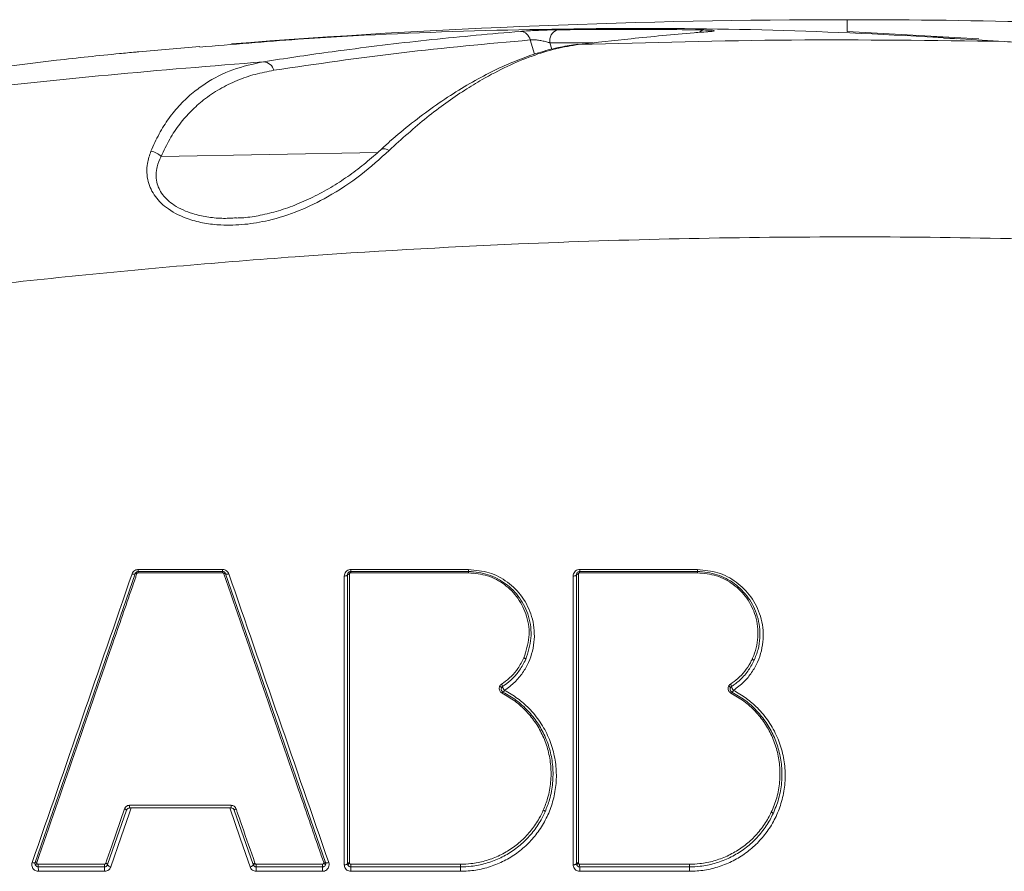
# Model space of a CAD drawing. Header units: millimetres. Extents: x 0 to 8410, y 0 to 5940.
# Tile 131 of 256: x 3308 to 3459, y 3175 to 3305. Entities that reach past the tile are written whole.
import ezdxf

# ---------------------------------------------------------------- set-up
doc = ezdxf.new("R2010")
doc.units = ezdxf.units.MM
doc.header["$LTSCALE"] = 10

msp = doc.modelspace()

# ---------------------------------------------------------------- linework, layer by layer
at = {"color": 8, "linetype": 'Continuous', "lineweight": 0}
for p, q in [((3434.804182, 3303.237841), (3434.804182, 3305.044815)), ((3386.933583, 3299.754665), (3386.305123, 3301.94585)), ((3395.910997, 3301.491901), (3389.297485, 3301.500008)), ((3389.297485, 3301.500008), (3389.580085, 3300.514743)), ((3329.8156, 3284.118697), (3362.951349, 3284.735605)), ((3326.322469, 3220.9398), (3339.232686, 3220.9398)), ((3358.844157, 3220.9398), (3376.862812, 3220.9398)), ((3393.859557, 3220.9398), (3411.878215, 3220.9398)), ((3339.212615, 3220.435783), (3326.299678, 3220.435783)), ((3376.850638, 3220.435783), (3358.828198, 3220.435783)), ((3411.873398, 3220.435783), (3393.850956, 3220.435783)), ((3324.978087, 3184.875772), (3340.534266, 3184.875772)), ((3321.335908, 3176.003859), (3321.338292, 3176.010296)), ((3344.174075, 3176.010296), (3344.188813, 3175.977633)), ((3321.173038, 3174.779698), (3311.032619, 3174.779698)), ((3354.522395, 3174.779698), (3344.381984, 3174.779698)), ((3375.63771, 3174.779698), (3358.844105, 3174.779698)), ((3410.653136, 3174.779698), (3393.859531, 3174.779698))]:
    msp.add_line(p, q, dxfattribs=at)
at = {"color": 7, "linetype": 'Continuous', "lineweight": 0}
for p, q in [((3454.949531, 3302.102372), (3434.804182, 3303.237841)), ((3449.513083, 3302.319214), (3447.956387, 3302.407548)), ((3451.452413, 3302.111551), (3449.509639, 3302.216575)), ((3310.54398, 3176.128432), (3325.835745, 3220.288322)), ((3326.308224, 3220.62473), (3339.22014, 3220.62473)), ((3339.692618, 3220.288322), (3354.984384, 3176.128432)), ((3358.33418, 3175.964758), (3358.33418, 3220.124766)), ((3358.834181, 3220.62473), (3376.855205, 3220.62473)), ((3393.354181, 3175.964758), (3393.354181, 3220.124766)), ((3393.854182, 3220.62473), (3411.875205, 3220.62473)), ((3324.514228, 3184.128329), (3321.630667, 3175.801203)), ((3340.541664, 3184.464738), (3324.9867, 3184.464738)), ((3343.897696, 3175.801203), (3341.014135, 3184.128329)), ((3321.630667, 3175.801203), (3321.624714, 3175.784871)), ((3343.934532, 3175.719425), (3343.897696, 3175.801203))]:
    msp.add_line(p, q, dxfattribs=at)
at = {"color": 8, "linetype": 'Continuous', "lineweight": 0, "flags": 128}
for points in [[(3364.712994, 3285.057113), (3364.38727, 3285.211489), (3364.079747, 3285.296485), (3363.804359, 3285.308406), (3363.573584, 3285.246536), (3363.436732, 3285.153792)], [(3325.377639, 3220.266983), (3325.46151, 3220.245525), (3325.542282, 3220.230624), (3325.617414, 3220.222637), (3325.684536, 3220.221922), (3325.741533, 3220.228479), (3325.786609, 3220.242068), (3325.818348, 3220.262215), (3325.835745, 3220.288322)], [(3325.835745, 3220.288322), (3325.846191, 3220.304057), (3325.865235, 3220.316217), (3325.892295, 3220.324323), (3325.926501, 3220.328257), (3325.966779, 3220.32778), (3326.01187, 3220.323012), (3326.060343, 3220.314071), (3326.110672, 3220.301196)], [(3339.401613, 3220.301196), (3339.454036, 3220.315382), (3339.504938, 3220.325396), (3339.5526, 3220.33076), (3339.595411, 3220.331356), (3339.631918, 3220.327303), (3339.660894, 3220.318482), (3339.68136, 3220.305369), (3339.692618, 3220.288322)], [(3340.177517, 3220.266983), (3340.090159, 3220.24326), (3340.005341, 3220.22669), (3339.925918, 3220.21775), (3339.854586, 3220.216677), (3339.793745, 3220.223591), (3339.745465, 3220.238254), (3339.711371, 3220.260069), (3339.692618, 3220.288322)], [(3357.844237, 3175.779745), (3357.844237, 3176.708743), (3357.844244, 3180.424735), (3357.844259, 3195.288584), (3357.844289, 3219.939754)], [(3357.844289, 3219.939754), (3357.940379, 3219.943926), (3358.032506, 3219.954893), (3358.117196, 3219.972179), (3358.191292, 3219.995186), (3358.252007, 3220.023081), (3358.297083, 3220.054791), (3358.324822, 3220.089123), (3358.33418, 3220.124766)], [(3358.33418, 3220.124766), (3358.339805, 3220.146105), (3358.356449, 3220.166728), (3358.383495, 3220.185802), (3358.419936, 3220.202491), (3358.464408, 3220.216319), (3358.515229, 3220.22669), (3358.570512, 3220.233247), (3358.628179, 3220.23575)], [(3358.628179, 3220.23575), (3358.628179, 3219.678328), (3358.628187, 3217.448756), (3358.628187, 3208.530471), (3358.628209, 3176.075742)], [(3392.85966, 3175.779745), (3392.859663, 3176.708743), (3392.859663, 3180.424854), (3392.859675, 3195.289061), (3392.859689, 3219.939754)], [(3392.859689, 3219.939754), (3392.956446, 3219.943688), (3393.049333, 3219.954416), (3393.134821, 3219.971583), (3393.209677, 3219.994709), (3393.271062, 3220.022604), (3393.316648, 3220.054433), (3393.344707, 3220.088884), (3393.354181, 3220.124766)], [(3393.354181, 3220.124766), (3393.359869, 3220.146224), (3393.376708, 3220.166967), (3393.404066, 3220.18604), (3393.440906, 3220.202849), (3393.485829, 3220.216677), (3393.537134, 3220.226929), (3393.592875, 3220.233485), (3393.650941, 3220.23575)], [(3393.650941, 3220.23575), (3393.650941, 3219.678328), (3393.650941, 3217.448756), (3393.650945, 3208.530233), (3393.650956, 3176.075742)], [(3385.322354, 3207.43911), (3385.382074, 3207.414076), (3385.439187, 3207.384989), (3385.491021, 3207.353279), (3385.535154, 3207.320258), (3385.569524, 3207.287714), (3385.592527, 3207.257077), (3385.603088, 3207.229778), (3385.600712, 3207.207009)], [(3420.247682, 3207.225725), (3420.306753, 3207.199142), (3420.363117, 3207.168624), (3420.414138, 3207.135603), (3420.457434, 3207.101509), (3420.490982, 3207.068131), (3420.513211, 3207.036898), (3420.523084, 3207.00936), (3420.52014, 3206.986711)], [(3381.614878, 3203.073308), (3381.674666, 3203.048393), (3381.731852, 3203.019425), (3381.783772, 3202.987835), (3381.827995, 3202.955052), (3381.86245, 3202.922628), (3381.885536, 3202.891991), (3381.896168, 3202.864692), (3381.89385, 3202.841923)], [(3416.646102, 3203.091786), (3416.705241, 3203.065321), (3416.761683, 3203.034923), (3416.81279, 3203.002021), (3416.856173, 3202.968165), (3416.889805, 3202.934906), (3416.912114, 3202.903673), (3416.922058, 3202.876136), (3416.919171, 3202.853486)], [(3321.338292, 3176.010296), (3321.522664, 3176.542685), (3322.26016, 3178.672359), (3324.222069, 3184.337542)], [(3325.238231, 3184.464738), (3324.931029, 3183.577463), (3323.702182, 3180.028364), (3322.117861, 3175.452516)], [(3324.514228, 3184.128329), (3324.514906, 3184.151456), (3324.502501, 3184.17792), (3324.477586, 3184.206769), (3324.44131, 3184.236333), (3324.39534, 3184.265539), (3324.3418, 3184.292957), (3324.283134, 3184.317395), (3324.222069, 3184.337542)], [(3343.437153, 3175.452516), (3343.131814, 3176.334426), (3341.910492, 3179.861829), (3340.316813, 3184.464738)], [(3341.290284, 3184.337542), (3341.231305, 3184.316918), (3341.175194, 3184.292481), (3341.124389, 3184.265182), (3341.081101, 3184.236095), (3341.047201, 3184.20665), (3341.024164, 3184.17804), (3341.01298, 3184.151575), (3341.014135, 3184.128329)], [(3388.570353, 3183.898017), (3388.572778, 3183.920786), (3388.56228, 3183.948085), (3388.539347, 3183.978841), (3388.505045, 3184.011385), (3388.460986, 3184.044406), (3388.409223, 3184.076354), (3388.352178, 3184.10556), (3388.292513, 3184.130714)], [(3423.4398, 3183.569357), (3423.442792, 3183.592007), (3423.432977, 3183.619663), (3423.410812, 3183.650896), (3423.377336, 3183.684394), (3423.334111, 3183.718488), (3423.283158, 3183.751628), (3423.226859, 3183.782265), (3423.167845, 3183.808968)], [(3310.087796, 3176.106975), (3310.171406, 3176.085636), (3310.25188, 3176.070854), (3310.326706, 3176.062986), (3310.393523, 3176.062271), (3310.450252, 3176.068828), (3310.495104, 3176.082298), (3310.526672, 3176.102326), (3310.54398, 3176.128432)], [(3310.54398, 3176.128432), (3310.554359, 3176.14393), (3310.573313, 3176.156089), (3310.600224, 3176.164076), (3310.634274, 3176.16801), (3310.674373, 3176.167652), (3310.719277, 3176.162884), (3310.767572, 3176.153943), (3310.817744, 3176.141188)], [(3310.586202, 3175.710008), (3310.581091, 3175.732419), (3310.588266, 3175.76091), (3310.607407, 3175.79417), (3310.637611, 3175.830648), (3310.677465, 3175.868556), (3310.725119, 3175.906226), (3310.778338, 3175.94187), (3310.834635, 3175.973937)], [(3321.624714, 3175.784871), (3321.626041, 3175.807759), (3321.614224, 3175.834701), (3321.589831, 3175.864265), (3321.553994, 3175.89514), (3321.508389, 3175.926015), (3321.455139, 3175.955221), (3321.396734, 3175.981567), (3321.335908, 3176.003859)], [(3321.630667, 3175.801203), (3321.631338, 3175.82421), (3321.618918, 3175.850794), (3321.593981, 3175.879523), (3321.557674, 3175.909206), (3321.511667, 3175.938413), (3321.458082, 3175.965831), (3321.399387, 3175.99015), (3321.338292, 3176.010296)], [(3322.117861, 3175.452516), (3322.016041, 3175.486133), (3321.918238, 3175.526783), (3321.82895, 3175.57244), (3321.752291, 3175.621197), (3321.691792, 3175.670549), (3321.650233, 3175.718472), (3321.629542, 3175.762698), (3321.630667, 3175.801203)], [(3343.437153, 3175.452516), (3343.535509, 3175.486848), (3343.629065, 3175.527618), (3343.713786, 3175.573275), (3343.785982, 3175.621554), (3343.842525, 3175.670669), (3343.880962, 3175.718352), (3343.899618, 3175.76246), (3343.897696, 3175.801203)], [(3344.174075, 3176.010296), (3344.115059, 3175.989792), (3344.058912, 3175.965235), (3344.008069, 3175.937936), (3343.964744, 3175.908849), (3343.930814, 3175.879404), (3343.90774, 3175.850913), (3343.896541, 3175.824329), (3343.897696, 3175.801203)], [(3344.188813, 3175.977633), (3344.131823, 3175.946877), (3344.077829, 3175.912306), (3344.029348, 3175.875709), (3343.988653, 3175.838635), (3343.957636, 3175.802872), (3343.93775, 3175.770089), (3343.929927, 3175.741837), (3343.934532, 3175.719425)], [(3354.690376, 3175.99921), (3354.750637, 3175.975487), (3354.808379, 3175.947592), (3354.860898, 3175.917074), (3354.90575, 3175.885126), (3354.940828, 3175.853297), (3354.964498, 3175.823137), (3354.975652, 3175.796077), (3354.973774, 3175.773189)], [(3354.694623, 3176.141188), (3354.746889, 3176.155254), (3354.797605, 3176.165149), (3354.845065, 3176.170513), (3354.887683, 3176.171109), (3354.924019, 3176.167056), (3354.952845, 3176.158354), (3354.973193, 3176.145241), (3354.984384, 3176.128432)], [(3355.467226, 3176.106975), (3355.380129, 3176.08349), (3355.295617, 3176.06704), (3355.216529, 3176.058099), (3355.145517, 3176.057145), (3355.084981, 3176.06394), (3355.036947, 3176.078484), (3355.003032, 3176.10018), (3354.984384, 3176.128432)], [(3357.844237, 3175.779745), (3357.940342, 3175.783918), (3358.032468, 3175.794885), (3358.117166, 3175.81217), (3358.19127, 3175.835178), (3358.252, 3175.863072), (3358.297076, 3175.894782), (3358.324822, 3175.929114), (3358.33418, 3175.964758)], [(3358.33418, 3175.964758), (3358.339805, 3175.986096), (3358.356449, 3176.00672), (3358.383502, 3176.025793), (3358.419951, 3176.042482), (3358.464423, 3176.056311), (3358.515251, 3176.066682), (3358.570542, 3176.073238), (3358.628209, 3176.075742)], [(3358.396213, 3175.723598), (3358.39184, 3175.746009), (3358.399946, 3175.774262), (3358.420152, 3175.806806), (3358.451519, 3175.842211), (3358.492579, 3175.878927), (3358.54141, 3175.915048), (3358.59574, 3175.949022), (3358.653027, 3175.979302)], [(3392.85966, 3175.779745), (3392.956424, 3175.783679), (3393.049314, 3175.794408), (3393.13481, 3175.811574), (3393.209666, 3175.834701), (3393.271055, 3175.862596), (3393.316645, 3175.894425), (3393.344707, 3175.928876), (3393.354181, 3175.964758)], [(3393.354181, 3175.964758), (3393.359869, 3175.986335), (3393.376711, 3176.006958), (3393.40407, 3176.026032), (3393.440913, 3176.04284), (3393.48584, 3176.056668), (3393.537145, 3176.06704), (3393.59289, 3176.073477), (3393.650956, 3176.075742)], [(3393.410641, 3175.733969), (3393.406812, 3175.756499), (3393.4156, 3175.784514), (3393.436588, 3175.816581), (3393.468801, 3175.851271), (3393.510736, 3175.886914), (3393.560428, 3175.921962), (3393.615555, 3175.954625), (3393.673542, 3175.983474)]]:
    msp.add_lwpolyline(points, dxfattribs=at)
at = {"color": 7, "linetype": 'Continuous', "lineweight": 0}
for start, end in [(90, 94.50286227), (87.11564338, 90), (94.736165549, 95.182781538)]:
    msp.add_arc((3434.804182, 2105.044765), 1200, start, end, dxfattribs=at)
at = {"color": 8, "linetype": 'Continuous', "lineweight": 0}
for centre, radius, start, end in [((3384.655326, 3301.573107), 1.691381, 12.73124059, 85.61498557), ((3391.071165, 3301.806535), 1.799972, 110.02215188, 189.804999), ((3412.94833, 3302.501298), 0.975203, 96.4652499, 138.74321615), ((3345.373476, 3296.849615), 1.761787, 14.84052297, 86.19274878), ((3327.850739, 3282.198975), 2.747, 44.33426598, 81.59138447), ((3324.16507, 3220.879487), 2.158242, 353.22104648, 1.60136311), ((3336.78822, 3220.879359), 2.445213, 354.02273976, 1.41638536), ((3355.771262, 3220.879407), 3.073488, 355.24688186, 1.1259225), ((3372.837727, 3220.879355), 4.02554, 356.37348728, 0.86035551), ((3388.175571, 3220.879197), 5.684309, 357.43420735, 0.61086953), ((3401.724562, 3220.879254), 10.153834, 358.56362834, 0.3416502), ((3327.590302, 3220.472077), 1.291134, 173.20992329, 181.61077844), ((3340.677228, 3220.472076), 1.465063, 174.019144, 181.41948611), ((3360.667821, 3220.472102), 1.839981, 175.2417831, 181.13099734), ((3379.260871, 3220.472052), 2.410505, 176.36853266, 180.86210813), ((3397.263306, 3220.472021), 3.412543, 177.43520014, 180.60843849), ((3417.950421, 3220.472155), 6.077132, 178.56135664, 180.34291756), ((3381.350394, 3202.91215), 0.730644, 10.53760681, 41.84589298), ((3383.265403, 3203.268391), 1.217218, 190.53829481, 221.8502002), ((3416.399102, 3202.930682), 0.699046, 9.50582483, 42.179531), ((3418.237074, 3203.238234), 1.16448, 189.49555461, 222.18325482), ((3382.241693, 3201.946701), 0.276826, 115.40272464, 160.06750535), ((3381.925682, 3202.61282), 0.460451, 295.36625897, 340.12501928), ((3417.269945, 3201.944062), 0.282789, 116.67088569, 159.96245761), ((3416.932664, 3202.616871), 0.469826, 296.59694282, 340.01301639), ((3328.608205, 3184.746231), 3.632429, 177.95626502, 184.44455537), ((3344.764884, 3184.746338), 4.232598, 178.24760484, 183.81477067), ((3315.491466, 3175.737485), 4.480294, 178.47303074, 183.6406529), ((3326.025573, 3175.73736), 4.872233, 178.59442558, 183.34597061), ((3350.493284, 3175.737539), 6.126979, 178.88286762, 182.66186083), ((3361.404979, 3175.737495), 6.896501, 179.00716582, 182.36430015), ((3366.142072, 3175.737743), 7.311136, 179.06542125, 182.23208926), ((3384.990806, 3175.737511), 9.363354, 179.26885221, 181.74127885), ((3407.379305, 3175.737554), 13.526876, 179.49408715, 181.20540634), ((3433.589592, 3175.737488), 22.940643, 179.70152727, 180.71056438), ((3303.556828, 3174.978721), 7.47844, 358.47501767, 3.63605439), ((3313.036809, 3174.978779), 8.138664, 358.59834146, 3.34032906), ((3334.157192, 3174.978708), 10.226728, 358.88497002, 2.65815916), ((3343.023114, 3174.978964), 11.501008, 359.00724757, 2.36218622), ((3346.683955, 3174.978731), 12.161778, 359.0622883, 2.23487616), ((3360.040081, 3174.978895), 15.5989, 359.26831907, 1.74166027), ((3371.314144, 3174.978768), 22.546266, 359.49410851, 1.20521492), ((3372.485506, 3174.978978), 38.16815, 359.70085196, 0.71158102)]:
    msp.add_arc(centre, radius, start, end, dxfattribs=at)
at = {"color": 7, "linetype": 'Continuous', "lineweight": 0}
for points, knots in [([(3458.823556, 3301.717326), (3449.829645, 3302.261761), (3431.835537, 3303.35101), (3404.816209, 3303.845959), (3377.780705, 3303.458031), (3354.741207, 3302.467849), (3340.741625, 3301.272752), (3335.731703, 3300.845072)], [0, 0, 0, 0, 0.21934212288, 0.43883759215, 0.65817976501, 0.87767544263, 1, 1, 1, 1]), ([(3384.784646, 3303.259537), (3385.086858, 3303.28158), (3385.691161, 3303.325656), (3386.924589, 3303.390167), (3388.247507, 3303.444321), (3389.481258, 3303.481864), (3390.157081, 3303.492868), (3390.454884, 3303.497717)], [0, 0, 0, 0, 0.2031789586, 0.4062765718, 0.6126736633, 0.8293233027, 1, 1, 1, 1]), ([(3413.748392, 3303.235576), (3412.948831, 3303.170619), (3408.950973, 3302.845828), (3402.293278, 3302.22605), (3396.406121, 3301.55511), (3393.744848, 3301.251814)], [0, 0, 0, 0, 0.1204816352, 0.6024161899, 1, 1, 1, 1]), ([(3414.036264, 3303.273365), (3414.037999, 3303.273647), (3414.046265, 3303.274988), (3413.930478, 3303.258865), (3413.759884, 3303.240454), (3413.552888, 3303.227008), (3413.508612, 3303.224132)], [0, 0, 0, 0, 0.0790822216, 0.3769481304, 0.8667301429, 1, 1, 1, 1]), ([(3393.587816, 3301.283404), (3392.69848, 3301.157595), (3390.828596, 3300.893073), (3387.898367, 3300.126879), (3384.792211, 3299.06567), (3381.579192, 3297.69026), (3378.276846, 3296.009973), (3374.907715, 3294.029046), (3371.514852, 3291.769451), (3368.147949, 3289.235169), (3365.453425, 3287.032427), (3363.904252, 3285.591064), (3363.440167, 3285.159275)], [0, 0, 0, 0, 0.0905207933, 0.1903256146, 0.2931756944, 0.398944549, 0.5074046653, 0.6182005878, 0.7305894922, 0.8421207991, 0.9527042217, 1, 1, 1, 1]), ([(3458.823556, 3301.717326), (3460.063973, 3301.612221), (3462.370953, 3301.416743), (3465.557828, 3300.951179), (3468.639795, 3300.385667), (3471.703962, 3299.682843), (3474.841232, 3298.821177), (3476.833039, 3298.154377), (3477.790504, 3297.833845)], [0, 0, 0, 0, 0.19376806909, 0.36037812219, 0.49985578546, 0.67897540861, 0.84568284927, 1, 1, 1, 1]), ([(3325.878407, 3300.090358), (3325.076192, 3300.015192), (3321.065042, 3299.639356), (3310.597052, 3298.519426), (3294.371474, 3296.31272), (3273.406204, 3292.726722), (3258.817539, 3289.45799), (3250.852208, 3287.67328)], [0, 0, 0, 0, 0.0326460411, 0.1632331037, 0.4245092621, 0.6857852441, 1, 1, 1, 1]), ([(3326.404493, 3300.138518), (3326.333286, 3300.132114), (3326.22143, 3300.122054), (3325.969838, 3300.098806), (3325.878407, 3300.090358)], [0, 0, 0, 0, 0.6365902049, 1, 1, 1, 1]), ([(3363.436427, 3285.15546), (3362.679065, 3284.481956), (3361.19517, 3283.162362), (3358.728831, 3281.280822), (3356.147936, 3279.569039), (3353.446775, 3278.057527), (3350.662219, 3276.789015), (3347.834406, 3275.788952), (3345.105032, 3275.123537), (3342.934913, 3274.762406), (3341.717467, 3274.716828), (3341.334071, 3274.702475)], [0, 0, 0, 0, 0.1347769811, 0.2640679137, 0.3902283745, 0.5137744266, 0.6335041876, 0.7490554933, 0.8607565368, 0.9561495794, 1, 1, 1, 1]), ([(3325.835745, 3220.288322), (3325.859761, 3220.340424), (3325.908332, 3220.445799), (3326.0432, 3220.559468), (3326.183817, 3220.61716), (3326.274232, 3220.622662), (3326.308224, 3220.62473)], [0, 0, 0, 0, 0.2780457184, 0.5623361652, 0.8354560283, 1, 1, 1, 1]), ([(3339.22014, 3220.62473), (3339.273681, 3220.619737), (3339.379927, 3220.609828), (3339.522323, 3220.53255), (3339.633027, 3220.423495), (3339.673532, 3220.331615), (3339.692618, 3220.288322)], [0, 0, 0, 0, 0.2579724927, 0.5119103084, 0.7700116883, 1, 1, 1, 1]), ([(3358.33418, 3220.124766), (3358.340368, 3220.184263), (3358.352845, 3220.304225), (3358.450303, 3220.461333), (3358.589965, 3220.572262), (3358.726776, 3220.619852), (3358.808528, 3220.623565), (3358.834181, 3220.62473)], [0, 0, 0, 0, 0.2287261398, 0.4611704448, 0.6881925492, 0.902159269, 1, 1, 1, 1]), ([(3376.855205, 3220.62473), (3376.855225, 3220.62473), (3377.872087, 3220.624731), (3379.91935, 3220.292241), (3382.649682, 3218.869801), (3384.822508, 3216.643472), (3386.212036, 3213.75188), (3386.643519, 3210.426453), (3385.947147, 3208.276555), (3385.600712, 3207.207009)], [0, 0, 0, 0, 0.0000030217, 0.1546511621, 0.3089818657, 0.4686641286, 0.6377875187, 0.8198041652, 1, 1, 1, 1]), ([(3393.354181, 3220.124766), (3393.360402, 3220.18435), (3393.372943, 3220.304476), (3393.470672, 3220.461798), (3393.61086, 3220.572857), (3393.747676, 3220.619964), (3393.829093, 3220.623608), (3393.854182, 3220.62473)], [0, 0, 0, 0, 0.22904904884, 0.46178741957, 0.68948904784, 0.90431492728, 1, 1, 1, 1]), ([(3411.875205, 3220.62473), (3411.875225, 3220.62473), (3412.889682, 3220.624731), (3414.931922, 3220.294177), (3417.660561, 3218.876493), (3419.825521, 3216.660318), (3421.237371, 3213.776609), (3421.545994, 3211.004976), (3421.210415, 3208.691881), (3420.752687, 3207.561165), (3420.52014, 3206.986711)], [0, 0, 0, 0, 0.00000298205, 0.15226135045, 0.30423080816, 0.46117890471, 0.62710240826, 0.80622086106, 0.90155153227, 1, 1, 1, 1]), ([(3385.600712, 3207.207009), (3385.311436, 3206.640028), (3384.772289, 3205.583299), (3383.64189, 3204.270468), (3382.716322, 3203.47984), (3382.173042, 3203.115697), (3382.068716, 3203.045771)], [0, 0, 0, 0, 0.349869, 0.6520781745, 0.9331883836, 1, 1, 1, 1]), ([(3420.52014, 3206.986711), (3420.223305, 3206.438307), (3419.618117, 3205.32022), (3418.538455, 3204.160902), (3417.656019, 3203.431343), (3417.25553, 3203.15948), (3417.088549, 3203.046128)], [0, 0, 0, 0, 0.3582784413, 0.7304587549, 0.8876164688, 1, 1, 1, 1]), ([(3381.89385, 3202.841923), (3381.885619, 3202.820716), (3381.855349, 3202.742732), (3381.843425, 3202.601771), (3381.886271, 3202.436198), (3381.977373, 3202.291885), (3382.074873, 3202.228173), (3382.122941, 3202.196762)], [0, 0, 0, 0, 0.0918175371, 0.3376318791, 0.5713151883, 0.7886564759, 1, 1, 1, 1]), ([(3382.068716, 3203.045771), (3382.037806, 3203.022907), (3381.963147, 3202.967681), (3381.919454, 3202.888388), (3381.89385, 3202.841923)], [0, 0, 0, 0, 0.4140112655, 1, 1, 1, 1]), ([(3416.919171, 3202.853486), (3416.908671, 3202.827702), (3416.875255, 3202.745654), (3416.863749, 3202.600116), (3416.906819, 3202.435226), (3416.997857, 3202.29146), (3417.095091, 3202.228025), (3417.143011, 3202.196762)], [0, 0, 0, 0, 0.1106938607, 0.3522456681, 0.5809675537, 0.7934871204, 1, 1, 1, 1]), ([(3417.088549, 3203.046128), (3417.060958, 3203.025987), (3416.989544, 3202.973854), (3416.945933, 3202.89926), (3416.919171, 3202.853486)], [0, 0, 0, 0, 0.3863466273, 1, 1, 1, 1]), ([(3382.122941, 3202.196762), (3382.818058, 3201.792375), (3384.208599, 3200.98342), (3385.970779, 3199.373946), (3387.43747, 3197.539255), (3388.59133, 3195.47171), (3389.384637, 3193.217115), (3389.806104, 3190.785961), (3389.789893, 3188.276665), (3389.37724, 3185.934423), (3388.815623, 3184.517023), (3388.570353, 3183.898017)], [0, 0, 0, 0, 0.1089268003, 0.2179018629, 0.3264480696, 0.4350195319, 0.54949429, 0.6639905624, 0.7850808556, 0.906140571, 1, 1, 1, 1]), ([(3417.143011, 3202.196762), (3417.835754, 3201.793916), (3419.221577, 3200.988027), (3420.97946, 3199.385412), (3422.443818, 3197.558819), (3423.597489, 3195.500922), (3424.393855, 3193.257611), (3424.821636, 3190.837477), (3424.814695, 3188.338836), (3424.392008, 3185.8585), (3423.751508, 3184.318714), (3423.4398, 3183.569357)], [0, 0, 0, 0, 0.1066363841, 0.2133248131, 0.3195924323, 0.4258855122, 0.5379482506, 0.6500404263, 0.7687695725, 0.8874685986, 1, 1, 1, 1]), ([(3324.9867, 3184.464738), (3324.95264, 3184.46266), (3324.861183, 3184.457081), (3324.717627, 3184.397383), (3324.584136, 3184.281576), (3324.537761, 3184.179915), (3324.514228, 3184.128329)], [0, 0, 0, 0, 0.1557093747, 0.4181205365, 0.7047409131, 1, 1, 1, 1]), ([(3341.014135, 3184.128329), (3340.995285, 3184.171366), (3340.956086, 3184.260856), (3340.847148, 3184.370064), (3340.704651, 3184.44907), (3340.595569, 3184.459556), (3340.541664, 3184.464738)], [0, 0, 0, 0, 0.2452551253, 0.5099916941, 0.7578531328, 1, 1, 1, 1]), ([(3388.570353, 3183.898017), (3388.369609, 3183.478661), (3387.850099, 3182.393399), (3386.741122, 3180.766749), (3385.228204, 3179.128975), (3383.476242, 3177.766194), (3381.553451, 3176.689006), (3379.467214, 3175.928933), (3377.468798, 3175.515122), (3376.178857, 3175.471495), (3375.631775, 3175.452993)], [0, 0, 0, 0, 0.0883759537, 0.2287103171, 0.3689822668, 0.5023551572, 0.6357026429, 0.7688439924, 0.901963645, 1, 1, 1, 1]), ([(3423.4398, 3183.569357), (3423.289435, 3183.268985), (3422.807101, 3182.305471), (3421.773159, 3180.780774), (3420.257121, 3179.137581), (3418.503063, 3177.771024), (3416.578656, 3176.691751), (3414.489946, 3175.929772), (3412.489439, 3175.515256), (3411.197774, 3175.471517), (3410.650713, 3175.452993)], [0, 0, 0, 0, 0.0653083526, 0.209491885, 0.3536158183, 0.4903223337, 0.6270020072, 0.7634133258, 0.8997980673, 1, 1, 1, 1]), ([(3310.586202, 3175.710008), (3310.566883, 3175.749533), (3310.521692, 3175.841989), (3310.507726, 3175.990664), (3310.533344, 3176.088015), (3310.54398, 3176.128432)], [0, 0, 0, 0, 0.3039633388, 0.7110268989, 1, 1, 1, 1]), ([(3321.624714, 3175.784871), (3321.605786, 3175.744315), (3321.563721, 3175.654189), (3321.457882, 3175.54793), (3321.318365, 3175.468985), (3321.216253, 3175.458565), (3321.161646, 3175.452993)], [0, 0, 0, 0, 0.2286804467, 0.5081851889, 0.7369874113, 1, 1, 1, 1]), ([(3354.984384, 3176.128432), (3354.998901, 3176.068918), (3355.028004, 3175.949612), (3354.991879, 3175.832088), (3354.973774, 3175.773189)], [0, 0, 0, 0, 0.4988341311, 1, 1, 1, 1]), ([(3358.396213, 3175.723598), (3358.376207, 3175.767174), (3358.34088, 3175.844123), (3358.336207, 3175.928266), (3358.33418, 3175.964758)], [0, 0, 0, 0, 0.5663096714, 1, 1, 1, 1]), ([(3393.410641, 3175.733969), (3393.392869, 3175.774576), (3393.360543, 3175.848441), (3393.356156, 3175.928646), (3393.354181, 3175.964758)], [0, 0, 0, 0, 0.54975916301, 1, 1, 1, 1]), ([(3321.161646, 3175.452993), (3320.007325, 3175.452993), (3318.319938, 3175.452993), (3314.939433, 3175.452993), (3312.71331, 3175.452993), (3311.020214, 3175.452993)], [0, 0, 0, 0, 0.3414539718, 0.4991373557, 1, 1, 1, 1]), ([(3354.514349, 3175.452993), (3352.826166, 3175.452993), (3350.604782, 3175.452993), (3347.224321, 3175.452993), (3345.532032, 3175.452993), (3344.372917, 3175.452993)], [0, 0, 0, 0, 0.4993794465, 0.6571052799, 1, 1, 1, 1]), ([(3375.631775, 3175.452993), (3375.298488, 3175.452993), (3373.034086, 3175.452993), (3370.236467, 3175.452993), (3364.971278, 3175.452993), (3361.637267, 3175.452993), (3358.836483, 3175.452993)], [0, 0, 0, 0, 0.059529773, 0.4044540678, 0.4997031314, 1, 1, 1, 1]), ([(3410.650713, 3175.452993), (3410.317388, 3175.452993), (3408.052251, 3175.452993), (3405.253804, 3175.452993), (3399.988676, 3175.452993), (3396.655394, 3175.452993), (3393.855422, 3175.452993)], [0, 0, 0, 0, 0.0595379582, 0.4045944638, 0.4998568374, 1, 1, 1, 1])]:
    msp.add_open_spline(points, degree=3, knots=knots, dxfattribs=at)
at = {"color": 8, "linetype": 'Continuous', "lineweight": 0}
for points, knots in [([(3345.490459, 3298.607514), (3346.310038, 3298.735048), (3350.407993, 3299.372729), (3358.96701, 3300.583725), (3371.227073, 3302.067918), (3380.265033, 3302.862293), (3384.784646, 3303.259537)], [0, 0, 0, 0, 0.06332817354, 0.31664528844, 0.65827477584, 1, 1, 1, 1]), ([(3390.454884, 3303.497717), (3391.505656, 3303.509672), (3396.759584, 3303.569446), (3404.221235, 3303.578781), (3410.631444, 3303.498084), (3412.838522, 3303.470299)], [0, 0, 0, 0, 0.140834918, 0.7041838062, 1, 1, 1, 1]), ([(3412.838522, 3303.470299), (3413.198359, 3303.462145), (3413.918486, 3303.445827), (3414.48538, 3303.394228), (3414.554319, 3303.331391), (3414.215366, 3303.275677), (3413.856709, 3303.244877), (3413.748392, 3303.235576)], [0, 0, 0, 0, 0.2346272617, 0.4695504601, 0.6953712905, 0.9080007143, 1, 1, 1, 1]), ([(3386.305123, 3301.94585), (3379.708985, 3301.352583), (3366.512758, 3300.165692), (3353.556541, 3298.255995), (3347.076494, 3297.300861)], [0, 0, 0, 0, 0.4998503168, 1, 1, 1, 1]), ([(3393.744848, 3301.251814), (3392.568847, 3301.063254), (3390.216714, 3300.686115), (3386.539156, 3299.531828), (3382.776459, 3297.964191), (3379.330836, 3296.159141), (3375.229852, 3293.651899), (3370.445977, 3290.251178), (3366.631973, 3286.795702), (3364.712994, 3285.057113)], [0, 0, 0, 0, 0.1269839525, 0.2539819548, 0.3843201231, 0.514666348, 0.6052413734, 0.8013810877, 1, 1, 1, 1]), ([(3389.297485, 3301.500008), (3389.133757, 3301.552724), (3388.767601, 3301.670618), (3388.110665, 3301.822237), (3387.41074, 3301.932863), (3386.761948, 3301.984169), (3386.456268, 3301.958528), (3386.305123, 3301.94585)], [0, 0, 0, 0, 0.1830394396, 0.4093420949, 0.6156700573, 0.8099666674, 1, 1, 1, 1]), ([(3393.744848, 3301.251814), (3404.585638, 3301.551475), (3426.275344, 3302.151022), (3447.971442, 3301.861928), (3458.823556, 3301.717326)], [0, 0, 0, 0, 0.499812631, 1, 1, 1, 1]), ([(3250.852208, 3287.67328), (3258.698597, 3288.853734), (3274.391373, 3291.214642), (3298.028099, 3294.151686), (3321.724693, 3296.684298), (3337.568538, 3297.966442), (3345.490459, 3298.607514)], [0, 0, 0, 0, 0.2497986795, 0.4995972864, 0.7497986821, 1, 1, 1, 1]), ([(3328.252438, 3284.916446), (3328.654689, 3285.821878), (3329.459259, 3287.632898), (3330.989496, 3290.010109), (3332.737176, 3292.130049), (3334.617807, 3293.881709), (3337.233012, 3295.782889), (3340.744647, 3297.581711), (3343.900048, 3298.263748), (3345.490459, 3298.607514)], [0, 0, 0, 0, 0.1142704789, 0.2285607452, 0.3466609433, 0.4647793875, 0.5671346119, 0.7818237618, 1, 1, 1, 1]), ([(3347.076494, 3297.300861), (3346.108753, 3297.117558), (3344.173371, 3296.750971), (3341.403844, 3295.791451), (3338.759917, 3294.501566), (3336.416592, 3292.917904), (3334.386657, 3291.111626), (3332.643848, 3289.11052), (3331.07674, 3286.815914), (3330.235948, 3285.017701), (3329.8156, 3284.118697)], [0, 0, 0, 0, 0.1325784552, 0.2651432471, 0.4009258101, 0.5366846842, 0.6507440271, 0.7647862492, 0.8824065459, 1, 1, 1, 1]), ([(3364.712994, 3285.057113), (3363.309706, 3283.789139), (3360.50473, 3281.254639), (3355.780005, 3278.084378), (3350.975929, 3275.745481), (3346.674403, 3274.350675), (3342.622938, 3273.659545), (3339.328324, 3273.557955), (3336.463379, 3273.875449), (3333.681128, 3274.563682), (3330.954322, 3275.869417), (3328.778237, 3277.942701), (3327.828469, 3279.960579), (3327.595236, 3281.685056), (3327.689702, 3283.268824), (3328.044115, 3284.306503), (3328.252438, 3284.916446)], [0, 0, 0, 0, 0.1254300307, 0.2507170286, 0.3468928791, 0.4429653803, 0.5139186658, 0.5847743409, 0.6330961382, 0.6813498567, 0.7531321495, 0.8132609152, 0.8741701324, 0.9108605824, 0.9476042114, 1, 1, 1, 1]), ([(3329.8156, 3284.118697), (3329.585384, 3283.606396), (3329.042496, 3282.3983), (3328.945105, 3280.354737), (3329.899032, 3278.232712), (3331.850366, 3276.472925), (3334.311915, 3275.396746), (3336.832764, 3274.844252), (3339.083014, 3274.601291), (3340.589194, 3274.685546), (3341.332938, 3274.727151)], [0, 0, 0, 0, 0.1155165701, 0.2724082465, 0.3997070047, 0.5256644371, 0.6799685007, 0.7857598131, 0.8942092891, 1, 1, 1, 1]), ([(3482.751745, 3270.839378), (3474.573888, 3271.124324), (3458.218172, 3271.694215), (3433.654259, 3271.898369), (3409.077845, 3271.624981), (3381.279773, 3270.720973), (3350.295194, 3268.942641), (3316.131944, 3265.958532), (3282.019846, 3262.042979), (3259.369189, 3258.585397), (3248.043861, 3256.856606)], [0, 0, 0, 0, 0.10422887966, 0.20845776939, 0.31287044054, 0.41728311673, 0.56271141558, 0.70813973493, 0.85406986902, 1, 1, 1, 1]), ([(3326.322469, 3220.9398), (3326.254444, 3220.935662), (3326.072885, 3220.924617), (3325.789519, 3220.807629), (3325.520692, 3220.57848), (3325.425287, 3220.370737), (3325.377639, 3220.266983)], [0, 0, 0, 0, 0.1612444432, 0.4303620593, 0.7155037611, 1, 1, 1, 1]), ([(3340.177517, 3220.266983), (3340.139562, 3220.353332), (3340.059669, 3220.535089), (3339.839465, 3220.753253), (3339.554613, 3220.909512), (3339.340037, 3220.9297), (3339.232686, 3220.9398)], [0, 0, 0, 0, 0.2358212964, 0.4963875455, 0.7480467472, 1, 1, 1, 1]), ([(3358.844157, 3220.9398), (3358.792829, 3220.937372), (3358.628808, 3220.92961), (3358.352794, 3220.833647), (3358.073802, 3220.609619), (3357.880947, 3220.295851), (3357.856503, 3220.058399), (3357.844289, 3219.939754)], [0, 0, 0, 0, 0.0950339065, 0.3036888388, 0.5290120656, 0.7646654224, 1, 1, 1, 1]), ([(3376.862812, 3220.9398), (3377.932304, 3220.839652), (3380.070147, 3220.639464), (3382.940456, 3219.093771), (3385.225027, 3216.780262), (3386.711686, 3213.731927), (3387.115022, 3210.224331), (3386.386711, 3207.252586), (3385.168467, 3205.11977), (3383.956466, 3203.637167), (3382.903986, 3202.859291), (3382.358707, 3202.456281)], [0, 0, 0, 0, 0.1189849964, 0.237842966, 0.3615055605, 0.4926978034, 0.6338813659, 0.7787499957, 0.8507176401, 0.9226582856, 1, 1, 1, 1]), ([(3393.859557, 3220.9398), (3393.809352, 3220.937509), (3393.645872, 3220.930047), (3393.369978, 3220.834542), (3393.089962, 3220.610613), (3392.896538, 3220.296545), (3392.871967, 3220.058631), (3392.859689, 3219.939754)], [0, 0, 0, 0, 0.092857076, 0.302360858, 0.5284091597, 0.7643637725, 1, 1, 1, 1]), ([(3411.878215, 3220.9398), (3412.945322, 3220.840123), (3415.078486, 3220.640866), (3417.945976, 3219.100559), (3420.227193, 3216.795748), (3421.716967, 3213.761623), (3422.131781, 3210.267572), (3421.419535, 3207.300707), (3420.214898, 3205.164424), (3418.999782, 3203.660964), (3417.933355, 3202.870662), (3417.374193, 3202.456281)], [0, 0, 0, 0, 0.1186921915, 0.2372677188, 0.3603830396, 0.4907747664, 0.6315048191, 0.776125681, 0.8483078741, 0.9204629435, 1, 1, 1, 1]), ([(3310.087796, 3176.106975), (3312.636676, 3183.468615), (3317.734106, 3198.190941), (3322.829905, 3212.908621), (3325.377639, 3220.266983)], [0, 0, 0, 0, 0.50003242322, 1, 1, 1, 1]), ([(3326.110672, 3220.301196), (3326.049219, 3220.123774), (3325.741923, 3219.236577), (3324.451549, 3215.510068), (3319.415907, 3200.969916), (3314.62506, 3187.135493), (3310.817744, 3176.141188)], [0, 0, 0, 0, 0.01205609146, 0.06028624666, 0.25320347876, 1, 1, 1, 1]), ([(3326.299678, 3220.435783), (3326.286075, 3220.434943), (3326.249772, 3220.4327), (3326.193058, 3220.40942), (3326.139274, 3220.363555), (3326.120201, 3220.321972), (3326.110672, 3220.301196)], [0, 0, 0, 0, 0.161203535, 0.4302053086, 0.7153223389, 1, 1, 1, 1]), ([(3339.401613, 3220.301196), (3339.394022, 3220.318484), (3339.378052, 3220.354855), (3339.33399, 3220.398485), (3339.276993, 3220.429657), (3339.234086, 3220.43374), (3339.212615, 3220.435783)], [0, 0, 0, 0, 0.2359678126, 0.4964555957, 0.7480153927, 1, 1, 1, 1]), ([(3354.694623, 3176.141188), (3354.63352, 3176.317617), (3354.327993, 3177.199804), (3353.044969, 3180.904973), (3348.00728, 3195.451091), (3343.215838, 3209.287073), (3339.401613, 3220.301196)], [0, 0, 0, 0, 0.0119828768, 0.0599169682, 0.2516476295, 1, 1, 1, 1]), ([(3340.177517, 3220.266983), (3342.723435, 3212.913819), (3347.819049, 3198.196579), (3352.916574, 3183.473815), (3355.467226, 3176.106975)], [0, 0, 0, 0, 0.499629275, 1, 1, 1, 1]), ([(3358.828198, 3220.435783), (3358.817934, 3220.435298), (3358.785123, 3220.433746), (3358.729909, 3220.414526), (3358.674123, 3220.36971), (3358.635498, 3220.306999), (3358.630619, 3220.2595), (3358.628179, 3220.23575)], [0, 0, 0, 0, 0.0950028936, 0.3037060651, 0.529097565, 0.764554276, 1, 1, 1, 1]), ([(3385.322354, 3207.43911), (3385.657924, 3208.475255), (3386.332525, 3210.558232), (3385.914801, 3213.776452), (3384.569266, 3216.581343), (3382.465895, 3218.722593), (3379.818378, 3220.156426), (3377.840258, 3220.342629), (3376.850638, 3220.435783)], [0, 0, 0, 0, 0.1804175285, 0.3626958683, 0.5319999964, 0.6916186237, 0.845722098, 1, 1, 1, 1]), ([(3393.850956, 3220.435783), (3393.840916, 3220.435324), (3393.808222, 3220.433826), (3393.753018, 3220.414796), (3393.697006, 3220.369987), (3393.658307, 3220.307154), (3393.653395, 3220.259543), (3393.650941, 3220.23575)], [0, 0, 0, 0, 0.0928241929, 0.3022752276, 0.528304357, 0.7642851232, 1, 1, 1, 1]), ([(3420.247682, 3207.225725), (3420.271402, 3207.276756), (3420.767737, 3208.34454), (3421.311564, 3210.581758), (3420.940327, 3213.799528), (3419.576178, 3216.597739), (3417.479643, 3218.729106), (3414.833932, 3220.158028), (3412.860582, 3220.343167), (3411.873398, 3220.435783)], [0, 0, 0, 0, 0.0092484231, 0.1935186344, 0.3730053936, 0.5392067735, 0.6961772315, 0.8480102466, 1, 1, 1, 1]), ([(3381.894681, 3203.399584), (3381.995636, 3203.467306), (3382.976268, 3204.125129), (3384.29056, 3205.428644), (3385.040312, 3206.889547), (3385.322354, 3207.43911)], [0, 0, 0, 0, 0.066808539, 0.6489514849, 1, 1, 1, 1]), ([(3416.917126, 3203.400061), (3417.296884, 3203.673773), (3418.537996, 3204.568312), (3419.61265, 3205.94963), (3420.158487, 3207.046488), (3420.247682, 3207.225725)], [0, 0, 0, 0, 0.2694541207, 0.8806217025, 1, 1, 1, 1]), ([(3381.981451, 3202.041075), (3381.904866, 3202.09078), (3381.751837, 3202.190101), (3381.603526, 3202.421776), (3381.534014, 3202.688708), (3381.553609, 3202.915733), (3381.601708, 3203.039437), (3381.614878, 3203.073308)], [0, 0, 0, 0, 0.2186791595, 0.4369601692, 0.6671734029, 0.908868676, 1, 1, 1, 1]), ([(3381.614878, 3203.073308), (3381.655839, 3203.147698), (3381.725729, 3203.274629), (3381.84522, 3203.363003), (3381.894681, 3203.399584)], [0, 0, 0, 0, 0.5860691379, 1, 1, 1, 1]), ([(3417.004274, 3202.040956), (3416.92794, 3202.090537), (3416.775457, 3202.18958), (3416.627138, 3202.420136), (3416.557277, 3202.685913), (3416.576184, 3202.920451), (3416.629304, 3203.050621), (3416.646102, 3203.091786)], [0, 0, 0, 0, 0.21416012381, 0.42779913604, 0.65317788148, 0.89032155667, 1, 1, 1, 1]), ([(3416.646102, 3203.091786), (3416.688921, 3203.165043), (3416.758695, 3203.284418), (3416.872977, 3203.367835), (3416.917126, 3203.400061)], [0, 0, 0, 0, 0.61368162, 1, 1, 1, 1]), ([(3382.358707, 3202.456281), (3383.035568, 3202.065296), (3384.389532, 3201.283187), (3386.240487, 3199.646804), (3387.874008, 3197.643545), (3389.161939, 3195.281632), (3389.98171, 3192.759226), (3390.344555, 3190.175634), (3390.246393, 3187.589091), (3389.718127, 3185.13542), (3388.795272, 3182.859909), (3387.57405, 3180.83557), (3386.055218, 3179.047422), (3384.307465, 3177.544452), (3382.340663, 3176.338262), (3380.215705, 3175.452496), (3377.958659, 3174.888609), (3376.411342, 3174.816001), (3375.63771, 3174.779698)], [0, 0, 0, 0, 0.0587265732, 0.1174742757, 0.1875129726, 0.2575719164, 0.326645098, 0.3957358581, 0.4633404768, 0.5309303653, 0.5930209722, 0.6551002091, 0.713795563, 0.7724701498, 0.8293259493, 0.8861659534, 0.9430848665, 1, 1, 1, 1]), ([(3388.292513, 3184.130714), (3388.532631, 3184.736672), (3389.082476, 3186.124255), (3389.486247, 3188.416398), (3389.50196, 3190.87211), (3389.089523, 3193.251663), (3388.313137, 3195.458281), (3387.183733, 3197.481922), (3385.748376, 3199.277587), (3384.023561, 3200.853011), (3382.662053, 3201.645112), (3381.981451, 3202.041075)], [0, 0, 0, 0, 0.0938895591, 0.2149972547, 0.3361420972, 0.4507014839, 0.5652381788, 0.6737907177, 0.7823225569, 0.8911854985, 1, 1, 1, 1]), ([(3417.374193, 3202.456281), (3418.040406, 3202.072134), (3419.373081, 3201.303697), (3421.211039, 3199.691699), (3422.845832, 3197.707743), (3424.147014, 3195.351995), (3424.981675, 3192.829418), (3425.35749, 3190.238372), (3425.26902, 3187.642924), (3424.747333, 3185.178113), (3423.827213, 3182.890873), (3422.605123, 3180.856226), (3421.08399, 3179.06028), (3419.334504, 3177.552676), (3417.366102, 3176.343269), (3415.239665, 3175.455158), (3412.97948, 3174.889191), (3411.428564, 3174.816195), (3410.653136, 3174.779698)], [0, 0, 0, 0, 0.0576722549, 0.1153661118, 0.1851579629, 0.2549736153, 0.3242097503, 0.3934618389, 0.4613234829, 0.5291691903, 0.5916308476, 0.6540822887, 0.7130335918, 0.7719627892, 0.8289419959, 0.8859054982, 0.9429549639, 1, 1, 1, 1]), ([(3423.167845, 3183.808968), (3423.473014, 3184.542567), (3424.100098, 3186.05002), (3424.513682, 3188.477307), (3424.520352, 3190.922533), (3424.101712, 3193.291242), (3423.32238, 3195.486863), (3422.193171, 3197.501112), (3420.760102, 3199.288831), (3419.039391, 3200.857379), (3417.682545, 3201.646489), (3417.004274, 3202.040956)], [0, 0, 0, 0, 0.11257707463, 0.23133161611, 0.35011446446, 0.46226304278, 0.57438897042, 0.68066084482, 0.78690800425, 0.89347778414, 1, 1, 1, 1]), ([(3324.222069, 3184.337542), (3324.260181, 3184.420574), (3324.336477, 3184.586797), (3324.55167, 3184.769951), (3324.778331, 3184.863686), (3324.923632, 3184.872477), (3324.978087, 3184.875772)], [0, 0, 0, 0, 0.2845038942, 0.5695466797, 0.8386768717, 1, 1, 1, 1]), ([(3340.534266, 3184.875772), (3340.620151, 3184.867705), (3340.791811, 3184.851583), (3341.019769, 3184.726671), (3341.195949, 3184.552071), (3341.259898, 3184.406642), (3341.290284, 3184.337542)], [0, 0, 0, 0, 0.2519429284, 0.5035578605, 0.7641138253, 1, 1, 1, 1]), ([(3341.290284, 3184.337542), (3341.351361, 3184.161192), (3341.656769, 3183.279392), (3342.617934, 3180.503677), (3343.518171, 3177.90423), (3344.174075, 3176.010296)], [0, 0, 0, 0, 0.06353648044, 0.31770108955, 1, 1, 1, 1]), ([(3375.628214, 3175.856993), (3376.163003, 3175.875082), (3377.424145, 3175.91774), (3379.378077, 3176.322213), (3381.418683, 3177.065888), (3383.300173, 3178.119978), (3385.016073, 3179.454639), (3386.498547, 3181.059562), (3387.585873, 3182.654815), (3388.095477, 3183.719181), (3388.292513, 3184.130714)], [0, 0, 0, 0, 0.0978793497, 0.2308194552, 0.3637845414, 0.4971034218, 0.6304453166, 0.7708976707, 0.9114185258, 1, 1, 1, 1]), ([(3410.64926, 3175.856993), (3411.184039, 3175.875094), (3412.446934, 3175.91784), (3414.402959, 3176.32324), (3416.446197, 3177.068619), (3418.329513, 3178.124785), (3420.04754, 3179.463476), (3421.533303, 3181.073821), (3422.547145, 3182.569133), (3423.020253, 3183.514156), (3423.167845, 3183.808968)], [0, 0, 0, 0, 0.1000397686, 0.2362466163, 0.3724794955, 0.5091390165, 0.6458302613, 0.7901494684, 0.9345343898, 1, 1, 1, 1]), ([(3310.087796, 3176.106975), (3310.065831, 3176.023158), (3310.013783, 3175.824545), (3310.051521, 3175.505735), (3310.195779, 3175.199585), (3310.424016, 3174.966484), (3310.710366, 3174.810297), (3310.925152, 3174.789903), (3311.032619, 3174.779698)], [0, 0, 0, 0, 0.139114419, 0.3296441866, 0.5091123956, 0.6766877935, 0.8382324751, 1, 1, 1, 1]), ([(3311.020214, 3175.452993), (3310.997563, 3175.453988), (3310.92522, 3175.457169), (3310.800586, 3175.497724), (3310.672132, 3175.586652), (3310.613504, 3175.670815), (3310.586202, 3175.710008)], [0, 0, 0, 0, 0.1256359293, 0.4012611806, 0.721177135, 1, 1, 1, 1]), ([(3310.817744, 3176.141188), (3310.813497, 3176.125014), (3310.80323, 3176.085912), (3310.808744, 3176.026856), (3310.826906, 3175.989734), (3310.834635, 3175.973937)], [0, 0, 0, 0, 0.2883716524, 0.6971652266, 1, 1, 1, 1]), ([(3310.834635, 3175.973937), (3310.848256, 3175.95415), (3310.875546, 3175.914507), (3310.930955, 3175.874896), (3310.979684, 3175.858472), (3311.005325, 3175.857233), (3311.012763, 3175.856874)], [0, 0, 0, 0, 0.3313608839, 0.6638792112, 0.902498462, 1, 1, 1, 1]), ([(3311.012763, 3175.856874), (3312.705961, 3175.856874), (3314.932218, 3175.856874), (3318.312927, 3175.856874), (3320.000415, 3175.856874), (3321.154806, 3175.856874)], [0, 0, 0, 0, 0.5008625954, 0.6585460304, 1, 1, 1, 1]), ([(3321.154806, 3175.856874), (3321.172572, 3175.858795), (3321.207994, 3175.862627), (3321.261021, 3175.893506), (3321.306773, 3175.940901), (3321.326444, 3175.983408), (3321.335908, 3176.003859)], [0, 0, 0, 0, 0.2088459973, 0.4164027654, 0.719229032, 1, 1, 1, 1]), ([(3344.372917, 3175.452993), (3344.345948, 3175.454385), (3344.269575, 3175.458327), (3344.142767, 3175.503665), (3344.017196, 3175.594804), (3343.960815, 3175.679802), (3343.934532, 3175.719425)], [0, 0, 0, 0, 0.1467600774, 0.4156199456, 0.7275796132, 1, 1, 1, 1]), ([(3344.188813, 3175.977633), (3344.201926, 3175.957725), (3344.22822, 3175.917807), (3344.282286, 3175.877188), (3344.331637, 3175.858887), (3344.358625, 3175.85746), (3344.36747, 3175.856993)], [0, 0, 0, 0, 0.324665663, 0.6510173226, 0.8856289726, 1, 1, 1, 1]), ([(3344.36747, 3175.856993), (3345.526655, 3175.856993), (3347.219049, 3175.856993), (3350.599713, 3175.856993), (3352.821231, 3175.856993), (3354.509513, 3175.856993)], [0, 0, 0, 0, 0.3428946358, 0.5006212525, 1, 1, 1, 1]), ([(3354.509513, 3175.856993), (3354.526186, 3175.858642), (3354.559457, 3175.861934), (3354.611088, 3175.889904), (3354.65864, 3175.935321), (3354.679843, 3175.978005), (3354.690376, 3175.99921)], [0, 0, 0, 0, 0.1991801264, 0.3974797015, 0.700682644, 1, 1, 1, 1]), ([(3354.973774, 3175.773189), (3354.952605, 3175.731025), (3354.907008, 3175.640207), (3354.797238, 3175.538281), (3354.661323, 3175.467024), (3354.565448, 3175.457871), (3354.514349, 3175.452993)], [0, 0, 0, 0, 0.2454932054, 0.528782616, 0.7488555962, 1, 1, 1, 1]), ([(3354.522395, 3174.779698), (3354.562364, 3174.781202), (3354.714063, 3174.786906), (3354.980197, 3174.868615), (3355.269604, 3175.082026), (3355.466338, 3175.390651), (3355.549464, 3175.752226), (3355.494637, 3175.988732), (3355.467226, 3176.106975)], [0, 0, 0, 0, 0.0606734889, 0.2302819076, 0.4135253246, 0.607620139, 0.8038278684, 1, 1, 1, 1]), ([(3354.690376, 3175.99921), (3354.690389, 3175.99921), (3354.709792, 3175.999201), (3354.706866, 3176.079955), (3354.698702, 3176.120786), (3354.694623, 3176.141188)], [0, 0, 0, 0, 0.00032036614, 0.50048265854, 1, 1, 1, 1]), ([(3357.844237, 3175.779745), (3357.852056, 3175.685368), (3357.868971, 3175.481217), (3358.01055, 3175.197155), (3358.236655, 3174.965401), (3358.523007, 3174.810004), (3358.737028, 3174.789804), (3358.844105, 3174.779698)], [0, 0, 0, 0, 0.1867952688, 0.4040608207, 0.6071674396, 0.8034622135, 1, 1, 1, 1]), ([(3358.836483, 3175.452993), (3358.807624, 3175.454617), (3358.729508, 3175.459014), (3358.601669, 3175.506148), (3358.477491, 3175.598484), (3358.422059, 3175.683811), (3358.396213, 3175.723598)], [0, 0, 0, 0, 0.1557696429, 0.4216480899, 0.7303279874, 1, 1, 1, 1]), ([(3358.628209, 3176.075742), (3358.62901, 3176.06115), (3358.63085, 3176.027624), (3358.645023, 3175.996743), (3358.653027, 3175.979302)], [0, 0, 0, 0, 0.43521512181, 1, 1, 1, 1]), ([(3358.653027, 3175.979302), (3358.6659, 3175.959272), (3358.691688, 3175.919148), (3358.745312, 3175.878264), (3358.794866, 3175.859122), (3358.822448, 3175.857537), (3358.831908, 3175.856993)], [0, 0, 0, 0, 0.3222438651, 0.6455105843, 0.8784130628, 1, 1, 1, 1]), ([(3358.831908, 3175.856993), (3361.632862, 3175.856993), (3364.967075, 3175.856993), (3370.565873, 3175.856993), (3373.363691, 3175.856993), (3375.628214, 3175.856993)], [0, 0, 0, 0, 0.500296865, 0.5955459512, 1, 1, 1, 1]), ([(3392.85966, 3175.779745), (3392.867652, 3175.684229), (3392.884781, 3175.479529), (3393.027271, 3175.195445), (3393.253176, 3174.964672), (3393.539218, 3174.809975), (3393.752714, 3174.789795), (3393.859531, 3174.779698)], [0, 0, 0, 0, 0.1892029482, 0.4054821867, 0.6078193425, 0.8037818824, 1, 1, 1, 1]), ([(3393.855422, 3175.452993), (3393.821923, 3175.455155), (3393.739448, 3175.460481), (3393.609403, 3175.512903), (3393.488487, 3175.607728), (3393.435403, 3175.693814), (3393.410641, 3175.733969)], [0, 0, 0, 0, 0.1771764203, 0.436213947, 0.7370204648, 1, 1, 1, 1]), ([(3393.650956, 3176.075742), (3393.651739, 3176.06132), (3393.653474, 3176.029379), (3393.666434, 3175.999734), (3393.673542, 3175.983474)], [0, 0, 0, 0, 0.4514914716, 1, 1, 1, 1]), ([(3393.673542, 3175.983474), (3393.685873, 3175.963292), (3393.710592, 3175.922833), (3393.762762, 3175.880741), (3393.812968, 3175.859723), (3393.841986, 3175.857742), (3393.852956, 3175.856993)], [0, 0, 0, 0, 0.3155723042, 0.6326064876, 0.8611088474, 1, 1, 1, 1]), ([(3393.852956, 3175.856993), (3396.653097, 3175.856993), (3399.986581, 3175.856993), (3405.585365, 3175.856993), (3408.383993, 3175.856993), (3410.64926, 3175.856993)], [0, 0, 0, 0, 0.5001431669, 0.5954055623, 1, 1, 1, 1]), ([(3321.173038, 3174.779698), (3321.24118, 3174.783871), (3321.422787, 3174.794991), (3321.706188, 3174.911985), (3321.974847, 3175.141156), (3322.070227, 3175.348811), (3322.117861, 3175.452516)], [0, 0, 0, 0, 0.1615491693, 0.4305468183, 0.7156106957, 1, 1, 1, 1]), ([(3343.437153, 3175.452516), (3343.475185, 3175.366047), (3343.555154, 3175.184231), (3343.775381, 3174.96596), (3344.06026, 3174.810047), (3344.274693, 3174.789819), (3344.381984, 3174.779698)], [0, 0, 0, 0, 0.2361907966, 0.4966340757, 0.7481438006, 1, 1, 1, 1])]:
    msp.add_open_spline(points, degree=3, knots=knots, dxfattribs=at)

doc.saveas('drawing.dxf')
